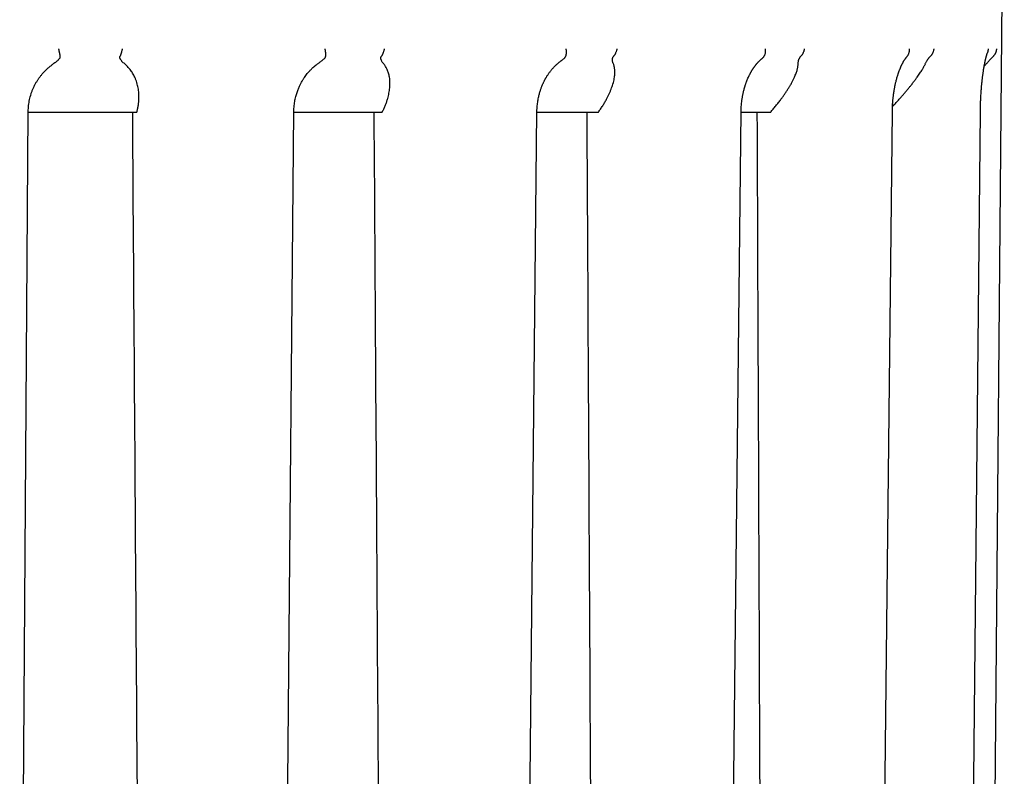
# Model space of a CAD drawing. Header units: millimetres. Extents: x 8 to 399, y 12 to 198.
# Tile 14 of 51: x 214 to 232, y 32 to 45. Entities that reach past the tile are written whole.
import ezdxf

# ---------------------------------------------------------------- set-up
doc = ezdxf.new("R2010")
doc.units = ezdxf.units.MM

msp = doc.modelspace()

# ---------------------------------------------------------------- linework, layer by layer
at = {"color": 7, "linetype": 'Continuous', "lineweight": 30}
for p, q in [((231.563, 21.709), (231.813, 50.249)), ((230.065, 44.744), (230.064, 44.742)), ((214.147, 21.71), (214.301, 43.759)), ((214.301, 43.749), (216.251, 43.749)), ((216.251, 43.749), (216.253, 43.759)), ((219.065, 43.749), (220.653, 43.749)), ((220.653, 43.749), (220.658, 43.759)), ((223.428, 43.759), (223.428, 43.759)), ((223.428, 43.749), (224.531, 43.749)), ((224.531, 43.749), (224.538, 43.759)), ((227.09, 43.749), (227.621, 43.749)), ((227.621, 43.749), (227.63, 43.759)), ((229.804, 43.758), (229.804, 43.758))]:
    msp.add_line(p, q, dxfattribs=at)
at = {"color": 7, "linetype": 'Continuous', "lineweight": 30, "flags": 128}
for points in [[(218.869, 21.709), (218.964, 32.39), (219.065, 43.759)], [(223.202, 21.709), (223.312, 32.389), (223.428, 43.759)], [(226.852, 21.709), (226.967, 32.389), (227.09, 43.758)], [(229.568, 21.709), (229.682, 32.389), (229.804, 43.758)], [(231.165, 21.709), (231.271, 32.389), (231.383, 43.759)]]:
    msp.add_lwpolyline(points, dxfattribs=at)
at = {"color": 7, "linetype": 'Continuous', "lineweight": 30}
for centre, major_axis, ratio, start_param, end_param in [((212.963, -149.739), (-16.904, 2506.65), 0.001807, 4.781007, 4.789644), ((212.963, -151.384), (-15.156, 2506.65), 0.003491, 4.781655, 4.790293), ((212.963, -152.796), (-12.375, 2506.65), 0.004936, 4.782217, 4.790855), ((212.963, -153.88), (-8.75, 2506.65), 0.006046, 4.782654, 4.791292)]:
    msp.add_ellipse(centre, major_axis=major_axis, ratio=ratio, start_param=start_param, end_param=end_param, dxfattribs=at)
for points, knots in [([(214.844, 44.884), (214.845, 44.882), (214.845, 44.879), (214.846, 44.874), (214.848, 44.867), (214.849, 44.859), (214.851, 44.849), (214.854, 44.837), (214.856, 44.824), (214.86, 44.808), (214.863, 44.79), (214.866, 44.772), (214.868, 44.757), (214.87, 44.748), (214.87, 44.744)], [0, 0, 0, 0, 0.023924, 0.05826, 0.103009, 0.15817, 0.223742, 0.299725, 0.386116, 0.482914, 0.632748, 0.768856, 0.891262, 1, 1, 1, 1]), ([(215.987, 44.884), (215.987, 44.882), (215.986, 44.879), (215.985, 44.874), (215.984, 44.867), (215.981, 44.857), (215.978, 44.845), (215.974, 44.828), (215.97, 44.814), (215.966, 44.803), (215.964, 44.796), (215.962, 44.79), (215.96, 44.783), (215.958, 44.777), (215.955, 44.768), (215.951, 44.757), (215.948, 44.748), (215.946, 44.744)], [0, 0, 0, 0, 0.023902, 0.058221, 0.102958, 0.158112, 0.247845, 0.356086, 0.48283, 0.534327, 0.584294, 0.632733, 0.679644, 0.725028, 0.768887, 0.891279, 1, 1, 1, 1]), ([(219.622, 44.884), (219.623, 44.882), (219.623, 44.879), (219.624, 44.874), (219.625, 44.867), (219.627, 44.859), (219.628, 44.849), (219.63, 44.837), (219.631, 44.824), (219.633, 44.808), (219.634, 44.79), (219.634, 44.772), (219.633, 44.757), (219.632, 44.748), (219.631, 44.744)], [0, 0, 0, 0, 0.023924, 0.05826, 0.103009, 0.15817, 0.223742, 0.299725, 0.386116, 0.482914, 0.632748, 0.768856, 0.891262, 1, 1, 1, 1]), ([(220.687, 44.884), (220.687, 44.882), (220.686, 44.879), (220.685, 44.874), (220.684, 44.867), (220.681, 44.857), (220.678, 44.845), (220.673, 44.828), (220.668, 44.814), (220.664, 44.803), (220.661, 44.796), (220.658, 44.79), (220.655, 44.783), (220.652, 44.777), (220.648, 44.768), (220.642, 44.757), (220.637, 44.748), (220.634, 44.744)], [0, 0, 0, 0, 0.023902, 0.058221, 0.102958, 0.158112, 0.247844, 0.356086, 0.48283, 0.534327, 0.584294, 0.632733, 0.679644, 0.725028, 0.768887, 0.891279, 1, 1, 1, 1]), ([(223.947, 44.884), (223.947, 44.882), (223.947, 44.879), (223.948, 44.874), (223.949, 44.867), (223.95, 44.859), (223.951, 44.849), (223.951, 44.837), (223.952, 44.824), (223.951, 44.808), (223.95, 44.79), (223.947, 44.772), (223.943, 44.757), (223.94, 44.748), (223.938, 44.744)], [0, 0, 0, 0, 0.023924, 0.05826, 0.103009, 0.15817, 0.223742, 0.299725, 0.386116, 0.482914, 0.632748, 0.768856, 0.891262, 1, 1, 1, 1]), ([(224.861, 44.884), (224.861, 44.882), (224.86, 44.879), (224.859, 44.874), (224.858, 44.867), (224.856, 44.857), (224.852, 44.845), (224.847, 44.828), (224.841, 44.814), (224.836, 44.803), (224.833, 44.796), (224.829, 44.79), (224.826, 44.783), (224.822, 44.777), (224.817, 44.768), (224.809, 44.757), (224.802, 44.748), (224.799, 44.744)], [0, 0, 0, 0, 0.023902, 0.058221, 0.102958, 0.158112, 0.247844, 0.356086, 0.48283, 0.534327, 0.584294, 0.632733, 0.679644, 0.725028, 0.768887, 0.891279, 1, 1, 1, 1]), ([(227.522, 44.884), (227.522, 44.882), (227.523, 44.879), (227.523, 44.874), (227.524, 44.867), (227.524, 44.859), (227.524, 44.849), (227.524, 44.837), (227.523, 44.824), (227.521, 44.808), (227.517, 44.79), (227.511, 44.772), (227.505, 44.757), (227.499, 44.748), (227.497, 44.744)], [0, 0, 0, 0, 0.023924, 0.05826, 0.103009, 0.15817, 0.223742, 0.299725, 0.386116, 0.482914, 0.632748, 0.768856, 0.891262, 1, 1, 1, 1]), ([(228.224, 44.884), (228.224, 44.882), (228.223, 44.879), (228.223, 44.874), (228.221, 44.867), (228.219, 44.857), (228.216, 44.845), (228.21, 44.828), (228.204, 44.814), (228.199, 44.803), (228.196, 44.796), (228.192, 44.79), (228.188, 44.783), (228.184, 44.777), (228.178, 44.768), (228.169, 44.757), (228.161, 44.748), (228.158, 44.744)], [0, 0, 0, 0, 0.023902, 0.058221, 0.102958, 0.158112, 0.247844, 0.356086, 0.48283, 0.534327, 0.584294, 0.632733, 0.679644, 0.725028, 0.768887, 0.891279, 1, 1, 1, 1]), ([(230.106, 44.884), (230.106, 44.882), (230.106, 44.879), (230.106, 44.874), (230.106, 44.867), (230.106, 44.859), (230.106, 44.849), (230.105, 44.837), (230.102, 44.824), (230.099, 44.808), (230.093, 44.79), (230.084, 44.772), (230.075, 44.757), (230.069, 44.748), (230.065, 44.744)], [0, 0, 0, 0, 0.023924, 0.05826, 0.103009, 0.15817, 0.223742, 0.299725, 0.386116, 0.482914, 0.632748, 0.768856, 0.891262, 1, 1, 1, 1]), ([(230.547, 44.884), (230.547, 44.882), (230.546, 44.879), (230.546, 44.874), (230.545, 44.867), (230.543, 44.857), (230.54, 44.845), (230.535, 44.828), (230.529, 44.814), (230.524, 44.803), (230.52, 44.796), (230.517, 44.79), (230.513, 44.783), (230.509, 44.777), (230.502, 44.768), (230.493, 44.757), (230.485, 44.748), (230.481, 44.744)], [0, 0, 0, 0, 0.023902, 0.058221, 0.102958, 0.158112, 0.247845, 0.356086, 0.48283, 0.534327, 0.584294, 0.632733, 0.679644, 0.725028, 0.768887, 0.891279, 1, 1, 1, 1]), ([(231.521, 44.884), (231.521, 44.882), (231.521, 44.879), (231.521, 44.874), (231.521, 44.867), (231.52, 44.859), (231.519, 44.849), (231.517, 44.837), (231.514, 44.825), (231.511, 44.817), (231.51, 44.813)], [0, 0, 0, 0, 0.051136, 0.124529, 0.220177, 0.338082, 0.47824, 0.640649, 0.825306, 1, 1, 1, 1]), ([(231.671, 44.884), (231.671, 44.882), (231.671, 44.879), (231.671, 44.874), (231.67, 44.867), (231.669, 44.857), (231.666, 44.845), (231.662, 44.828), (231.657, 44.814), (231.652, 44.803), (231.649, 44.796), (231.645, 44.79), (231.641, 44.783), (231.637, 44.777), (231.631, 44.768), (231.622, 44.757), (231.614, 44.748), (231.61, 44.744)], [0, 0, 0, 0, 0.023902, 0.058221, 0.102958, 0.158112, 0.247845, 0.356086, 0.48283, 0.534327, 0.584294, 0.632733, 0.679644, 0.725028, 0.768887, 0.891279, 1, 1, 1, 1]), ([(214.87, 44.744), (214.87, 44.74), (214.871, 44.733), (214.867, 44.723), (214.863, 44.714), (214.856, 44.704), (214.847, 44.693), (214.835, 44.681), (214.821, 44.667), (214.801, 44.65), (214.776, 44.631), (214.758, 44.618), (214.75, 44.612)], [0, 0, 0, 0, 0.068433, 0.139775, 0.192415, 0.245501, 0.353709, 0.433538, 0.513387, 0.674271, 0.837018, 1, 1, 1, 1]), ([(216.031, 44.612), (216.023, 44.62), (216.006, 44.635), (215.986, 44.655), (215.972, 44.671), (215.962, 44.684), (215.953, 44.698), (215.947, 44.71), (215.944, 44.722), (215.943, 44.733), (215.945, 44.74), (215.946, 44.744)], [0, 0, 0, 0, 0.197127, 0.394632, 0.493327, 0.591995, 0.69262, 0.793095, 0.860792, 0.929793, 1, 1, 1, 1]), ([(219.631, 44.744), (219.631, 44.74), (219.629, 44.733), (219.623, 44.723), (219.617, 44.714), (219.608, 44.704), (219.596, 44.693), (219.582, 44.681), (219.565, 44.667), (219.545, 44.653), (219.53, 44.642), (219.524, 44.638)], [0, 0, 0, 0, 0.088151, 0.180047, 0.247855, 0.316236, 0.455622, 0.558452, 0.661307, 0.868546, 1, 1, 1, 1]), ([(220.678, 44.612), (220.672, 44.62), (220.661, 44.635), (220.648, 44.655), (220.638, 44.671), (220.633, 44.684), (220.628, 44.698), (220.626, 44.71), (220.626, 44.722), (220.628, 44.733), (220.632, 44.74), (220.634, 44.744)], [0, 0, 0, 0, 0.197127, 0.394632, 0.493327, 0.591995, 0.69262, 0.793095, 0.860792, 0.929793, 1, 1, 1, 1]), ([(223.938, 44.744), (223.936, 44.74), (223.933, 44.733), (223.925, 44.723), (223.917, 44.714), (223.907, 44.704), (223.893, 44.692), (223.878, 44.681), (223.868, 44.673), (223.863, 44.67), (223.862, 44.669)], [0, 0, 0, 0, 0.131387, 0.268357, 0.369424, 0.471344, 0.679097, 0.832363, 0.985667, 1, 1, 1, 1]), ([(224.799, 44.612), (224.796, 44.62), (224.791, 44.635), (224.785, 44.655), (224.782, 44.671), (224.781, 44.684), (224.781, 44.698), (224.783, 44.71), (224.786, 44.722), (224.791, 44.733), (224.797, 44.74), (224.799, 44.744)], [0, 0, 0, 0, 0.197127, 0.394632, 0.493327, 0.591995, 0.69262, 0.793095, 0.860792, 0.929793, 1, 1, 1, 1]), ([(227.09, 43.758), (227.091, 43.774), (227.091, 43.805), (227.094, 43.849), (227.097, 43.89), (227.101, 43.929), (227.105, 43.965), (227.11, 43.997), (227.115, 44.027), (227.12, 44.054), (227.125, 44.079), (227.13, 44.102), (227.135, 44.123), (227.14, 44.141), (227.144, 44.156), (227.146, 44.167), (227.149, 44.176), (227.151, 44.183), (227.153, 44.189), (227.155, 44.195), (227.157, 44.202), (227.159, 44.211), (227.163, 44.223), (227.168, 44.238), (227.173, 44.254), (227.179, 44.272), (227.188, 44.296), (227.199, 44.324), (227.213, 44.357), (227.227, 44.388), (227.238, 44.412), (227.247, 44.43), (227.254, 44.442), (227.261, 44.454), (227.267, 44.466), (227.274, 44.477), (227.279, 44.486), (227.284, 44.494), (227.288, 44.501), (227.292, 44.507), (227.296, 44.514), (227.301, 44.522), (227.308, 44.532), (227.315, 44.542), (227.322, 44.552), (227.328, 44.561), (227.334, 44.569), (227.34, 44.577), (227.346, 44.585), (227.353, 44.595), (227.361, 44.604), (227.369, 44.613), (227.375, 44.621), (227.38, 44.627), (227.385, 44.632), (227.391, 44.638), (227.396, 44.644), (227.403, 44.651), (227.409, 44.658), (227.416, 44.664), (227.422, 44.671), (227.43, 44.678), (227.438, 44.685), (227.446, 44.693), (227.452, 44.698), (227.455, 44.701), (227.456, 44.701)], [0, 0, 0, 0, 0.039537, 0.076823, 0.111862, 0.144657, 0.175209, 0.203033, 0.228695, 0.252196, 0.273539, 0.295172, 0.314022, 0.33009, 0.343378, 0.352924, 0.360546, 0.367274, 0.373194, 0.378306, 0.384104, 0.39209, 0.403398, 0.417346, 0.433901, 0.451118, 0.467834, 0.50334, 0.536366, 0.56755, 0.599825, 0.61339, 0.627198, 0.641249, 0.655421, 0.66828, 0.679225, 0.688503, 0.696114, 0.702842, 0.711235, 0.721351, 0.733193, 0.746717, 0.760776, 0.771834, 0.782906, 0.793994, 0.805503, 0.818666, 0.834288, 0.847447, 0.858218, 0.867765, 0.876489, 0.885036, 0.894865, 0.90655, 0.918478, 0.929527, 0.939895, 0.953812, 0.968742, 0.982973, 0.996182, 1, 1, 1, 1]), ([(227.497, 44.744), (227.495, 44.74), (227.49, 44.733), (227.48, 44.723), (227.471, 44.714), (227.463, 44.707), (227.458, 44.703), (227.456, 44.701)], [0, 0, 0, 0, 0.242097, 0.494481, 0.680707, 0.868507, 1, 1, 1, 1]), ([(228.114, 44.612), (228.114, 44.62), (228.115, 44.635), (228.117, 44.655), (228.121, 44.671), (228.124, 44.684), (228.128, 44.698), (228.134, 44.71), (228.141, 44.722), (228.148, 44.733), (228.154, 44.74), (228.158, 44.744)], [0, 0, 0, 0, 0.197127, 0.394632, 0.493327, 0.591995, 0.69262, 0.793095, 0.860792, 0.929793, 1, 1, 1, 1]), ([(229.804, 43.758), (229.804, 43.773), (229.805, 43.8), (229.806, 43.839), (229.808, 43.876), (229.81, 43.911), (229.812, 43.942), (229.815, 43.971), (229.818, 43.997), (229.82, 44.02), (229.823, 44.041), (229.825, 44.06), (229.827, 44.076), (229.829, 44.091), (229.831, 44.105), (229.834, 44.119), (229.836, 44.134), (229.839, 44.152), (229.843, 44.175), (229.848, 44.202), (229.853, 44.229), (229.859, 44.257), (229.866, 44.285), (229.873, 44.315), (229.882, 44.347), (229.891, 44.379), (229.899, 44.406), (229.906, 44.427), (229.91, 44.441), (229.915, 44.454), (229.918, 44.465), (229.922, 44.474), (229.926, 44.485), (229.931, 44.499), (229.938, 44.515), (229.944, 44.531), (229.95, 44.546), (229.956, 44.559), (229.961, 44.571), (229.966, 44.581), (229.971, 44.592), (229.976, 44.602), (229.982, 44.615), (229.989, 44.628), (229.996, 44.641), (230.003, 44.654), (230.011, 44.667), (230.018, 44.679), (230.025, 44.69), (230.032, 44.699), (230.038, 44.708), (230.044, 44.717), (230.05, 44.724), (230.055, 44.731), (230.059, 44.736), (230.062, 44.74), (230.064, 44.742), (230.064, 44.742)], [0, 0, 0, 0, 0.0332938, 0.0645726, 0.0938393, 0.1210957, 0.146343, 0.1691844, 0.1900891, 0.2090577, 0.226091, 0.2414778, 0.2548511, 0.2665654, 0.2782682, 0.2901672, 0.302262, 0.3145522, 0.3369342, 0.3599335, 0.383548, 0.4078216, 0.4336664, 0.4609215, 0.4900259, 0.5209749, 0.5537834, 0.5696071, 0.5840306, 0.5969423, 0.6083424, 0.6182312, 0.6273713, 0.6437064, 0.6624659, 0.6824446, 0.698327, 0.7143711, 0.728826, 0.741454, 0.7536968, 0.7677772, 0.7831806, 0.8021116, 0.8203768, 0.8389979, 0.8587124, 0.8791692, 0.8970745, 0.9129685, 0.9282734, 0.9448212, 0.9637412, 0.9736737, 0.9852114, 0.9985266, 1, 1, 1, 1]), ([(230.395, 44.612), (230.399, 44.62), (230.406, 44.635), (230.417, 44.655), (230.426, 44.671), (230.434, 44.684), (230.442, 44.698), (230.451, 44.71), (230.461, 44.722), (230.47, 44.733), (230.477, 44.74), (230.481, 44.744)], [0, 0, 0, 0, 0.197127, 0.3946319, 0.4933265, 0.5919953, 0.6926205, 0.7930954, 0.860792, 0.9297928, 1, 1, 1, 1]), ([(231.383, 43.759), (231.383, 43.775), (231.384, 43.807), (231.385, 43.854), (231.386, 43.899), (231.388, 43.941), (231.39, 43.981), (231.392, 44.019), (231.394, 44.055), (231.396, 44.091), (231.398, 44.126), (231.401, 44.158), (231.403, 44.186), (231.405, 44.212), (231.407, 44.234), (231.409, 44.252), (231.41, 44.266), (231.412, 44.28), (231.413, 44.292), (231.414, 44.305), (231.416, 44.32), (231.418, 44.335), (231.42, 44.354), (231.422, 44.375), (231.425, 44.399), (231.429, 44.424), (231.432, 44.451), (231.437, 44.481), (231.442, 44.512), (231.447, 44.543), (231.452, 44.571), (231.456, 44.596), (231.46, 44.615), (231.463, 44.629), (231.465, 44.638), (231.466, 44.646), (231.468, 44.654), (231.469, 44.66), (231.47, 44.665), (231.471, 44.669), (231.472, 44.673), (231.473, 44.678), (231.475, 44.684), (231.476, 44.691), (231.478, 44.699), (231.48, 44.707), (231.482, 44.714), (231.483, 44.721), (231.485, 44.728), (231.487, 44.735), (231.489, 44.742), (231.491, 44.749), (231.493, 44.757), (231.495, 44.765), (231.498, 44.774), (231.5, 44.782), (231.503, 44.791), (231.506, 44.801), (231.508, 44.808), (231.51, 44.812), (231.51, 44.813)], [0, 0, 0, 0, 0.036561, 0.071495, 0.104805, 0.136493, 0.166561, 0.195008, 0.221835, 0.251087, 0.278133, 0.302976, 0.325615, 0.346052, 0.364287, 0.377903, 0.389967, 0.400478, 0.410435, 0.421471, 0.433606, 0.44684, 0.461172, 0.480745, 0.502048, 0.525083, 0.549861, 0.57632, 0.60942, 0.640525, 0.669632, 0.69674, 0.721848, 0.733426, 0.744055, 0.753551, 0.761914, 0.769144, 0.775241, 0.780206, 0.785094, 0.790681, 0.798132, 0.807445, 0.81839, 0.828924, 0.838559, 0.847297, 0.857849, 0.867177, 0.876938, 0.887277, 0.899706, 0.912756, 0.926413, 0.940675, 0.95633, 0.974355, 0.994741, 1, 1, 1, 1]), ([(231.489, 44.612), (231.496, 44.62), (231.509, 44.635), (231.526, 44.655), (231.541, 44.671), (231.553, 44.684), (231.565, 44.698), (231.577, 44.71), (231.588, 44.722), (231.599, 44.733), (231.606, 44.74), (231.61, 44.744)], [0, 0, 0, 0, 0.197127, 0.3946319, 0.4933265, 0.5919953, 0.6926205, 0.7930954, 0.860792, 0.9297928, 1, 1, 1, 1]), ([(214.301, 43.759), (214.301, 43.777), (214.302, 43.814), (214.307, 43.868), (214.314, 43.921), (214.324, 43.973), (214.337, 44.024), (214.351, 44.074), (214.369, 44.123), (214.388, 44.171), (214.409, 44.217), (214.433, 44.261), (214.458, 44.304), (214.485, 44.346), (214.513, 44.385), (214.543, 44.423), (214.577, 44.462), (214.616, 44.502), (214.659, 44.542), (214.703, 44.579), (214.734, 44.601), (214.749, 44.612)], [0, 0, 0, 0, 0.054535, 0.108587, 0.162157, 0.215246, 0.267854, 0.319983, 0.371634, 0.422807, 0.473504, 0.523724, 0.573471, 0.622743, 0.671543, 0.719872, 0.76773, 0.826891, 0.885321, 0.943023, 1, 1, 1, 1]), ([(216.253, 43.759), (216.258, 43.779), (216.267, 43.818), (216.277, 43.876), (216.283, 43.934), (216.286, 43.989), (216.287, 44.04), (216.284, 44.088), (216.28, 44.135), (216.273, 44.182), (216.262, 44.229), (216.249, 44.277), (216.232, 44.326), (216.214, 44.37), (216.194, 44.409), (216.174, 44.445), (216.152, 44.479), (216.129, 44.51), (216.106, 44.539), (216.083, 44.564), (216.058, 44.589), (216.041, 44.604), (216.032, 44.612)], [0, 0, 0, 0, 0.063602, 0.127256, 0.190906, 0.254504, 0.306882, 0.359314, 0.411759, 0.464181, 0.516549, 0.573171, 0.629821, 0.686436, 0.729883, 0.773369, 0.816848, 0.860287, 0.8951, 0.929913, 0.964957, 1, 1, 1, 1]), ([(219.065, 43.759), (219.066, 43.777), (219.067, 43.812), (219.071, 43.864), (219.078, 43.914), (219.086, 43.96), (219.095, 44.004), (219.106, 44.045), (219.117, 44.083), (219.129, 44.119), (219.141, 44.152), (219.154, 44.183), (219.166, 44.212), (219.179, 44.238), (219.191, 44.262), (219.207, 44.291), (219.227, 44.326), (219.253, 44.366), (219.28, 44.404), (219.308, 44.439), (219.332, 44.468), (219.353, 44.49), (219.368, 44.506), (219.382, 44.521), (219.396, 44.534), (219.407, 44.545), (219.417, 44.554), (219.425, 44.561), (219.431, 44.566), (219.436, 44.57), (219.438, 44.572), (219.441, 44.574), (219.443, 44.577), (219.447, 44.58), (219.452, 44.584), (219.46, 44.591), (219.471, 44.6), (219.485, 44.61), (219.5, 44.621), (219.516, 44.632), (219.526, 44.639), (219.53, 44.642)], [0, 0, 0, 0, 0.051367, 0.10056, 0.147585, 0.192446, 0.235144, 0.274975, 0.312722, 0.348385, 0.381966, 0.414023, 0.443927, 0.471682, 0.497291, 0.520911, 0.56749, 0.615788, 0.658146, 0.701767, 0.746649, 0.768245, 0.790119, 0.811062, 0.829515, 0.845471, 0.858278, 0.868844, 0.87717, 0.881944, 0.88553, 0.887948, 0.89143, 0.895975, 0.901584, 0.912768, 0.926673, 0.943298, 0.962641, 0.9847, 1, 1, 1, 1]), ([(220.658, 43.759), (220.667, 43.779), (220.686, 43.818), (220.71, 43.876), (220.732, 43.934), (220.749, 43.989), (220.763, 44.04), (220.773, 44.088), (220.781, 44.135), (220.787, 44.182), (220.79, 44.229), (220.791, 44.277), (220.788, 44.326), (220.783, 44.37), (220.775, 44.409), (220.766, 44.445), (220.754, 44.479), (220.741, 44.51), (220.727, 44.539), (220.713, 44.564), (220.697, 44.589), (220.685, 44.604), (220.679, 44.612)], [0, 0, 0, 0, 0.063602, 0.127256, 0.190906, 0.254504, 0.306882, 0.359314, 0.411759, 0.464181, 0.516549, 0.573171, 0.629821, 0.686436, 0.729883, 0.773369, 0.816848, 0.860287, 0.8951, 0.929913, 0.964957, 1, 1, 1, 1]), ([(223.428, 43.759), (223.428, 43.776), (223.429, 43.809), (223.432, 43.858), (223.437, 43.904), (223.444, 43.947), (223.451, 43.988), (223.459, 44.025), (223.467, 44.06), (223.476, 44.093), (223.484, 44.122), (223.493, 44.149), (223.501, 44.173), (223.509, 44.195), (223.517, 44.214), (223.523, 44.231), (223.53, 44.246), (223.536, 44.26), (223.543, 44.275), (223.55, 44.29), (223.558, 44.305), (223.565, 44.32), (223.573, 44.335), (223.581, 44.349), (223.589, 44.363), (223.598, 44.378), (223.608, 44.395), (223.62, 44.414), (223.634, 44.434), (223.648, 44.454), (223.662, 44.473), (223.675, 44.49), (223.689, 44.507), (223.702, 44.523), (223.716, 44.538), (223.729, 44.552), (223.74, 44.564), (223.75, 44.574), (223.758, 44.582), (223.766, 44.59), (223.775, 44.598), (223.787, 44.609), (223.8, 44.62), (223.814, 44.632), (223.828, 44.643), (223.843, 44.655), (223.854, 44.664), (223.861, 44.668), (223.863, 44.669)], [0, 0, 0, 0, 0.045873, 0.089508, 0.130909, 0.170078, 0.207015, 0.241723, 0.2742, 0.30445, 0.332472, 0.358268, 0.381841, 0.403191, 0.421599, 0.437961, 0.452386, 0.466815, 0.481981, 0.497887, 0.514538, 0.530457, 0.547005, 0.56313, 0.577846, 0.593972, 0.612387, 0.635087, 0.659671, 0.683591, 0.706669, 0.728904, 0.750295, 0.770842, 0.792453, 0.812084, 0.829152, 0.84366, 0.855609, 0.864965, 0.878035, 0.89522, 0.913705, 0.933131, 0.952906, 0.972577, 0.994095, 1, 1, 1, 1]), ([(224.538, 43.759), (224.552, 43.779), (224.579, 43.818), (224.616, 43.876), (224.651, 43.934), (224.681, 43.989), (224.707, 44.04), (224.73, 44.088), (224.75, 44.135), (224.768, 44.182), (224.785, 44.229), (224.799, 44.277), (224.811, 44.326), (224.818, 44.37), (224.823, 44.409), (224.825, 44.445), (224.826, 44.479), (224.824, 44.51), (224.82, 44.539), (224.815, 44.564), (224.808, 44.589), (224.803, 44.604), (224.8, 44.612)], [0, 0, 0, 0, 0.063602, 0.127256, 0.190906, 0.254504, 0.306882, 0.359314, 0.411759, 0.464181, 0.516549, 0.573171, 0.629821, 0.686436, 0.729883, 0.773369, 0.816848, 0.860287, 0.8951, 0.929913, 0.964957, 1, 1, 1, 1]), ([(227.63, 43.759), (227.647, 43.779), (227.68, 43.818), (227.727, 43.876), (227.773, 43.934), (227.814, 43.989), (227.851, 44.04), (227.884, 44.088), (227.915, 44.135), (227.945, 44.182), (227.973, 44.229), (228, 44.277), (228.026, 44.326), (228.046, 44.37), (228.063, 44.409), (228.077, 44.445), (228.089, 44.479), (228.098, 44.51), (228.104, 44.539), (228.109, 44.564), (228.113, 44.589), (228.113, 44.604), (228.114, 44.612)], [0, 0, 0, 0, 0.063602, 0.127256, 0.190906, 0.254504, 0.306882, 0.359314, 0.411759, 0.464181, 0.516549, 0.573171, 0.629821, 0.686436, 0.729883, 0.773369, 0.816848, 0.860287, 0.8951, 0.929913, 0.964957, 1, 1, 1, 1]), ([(229.806, 43.848), (229.815, 43.857), (229.842, 43.886), (229.886, 43.934), (229.936, 43.989), (229.981, 44.04), (230.022, 44.088), (230.062, 44.135), (230.101, 44.182), (230.139, 44.229), (230.177, 44.277), (230.214, 44.326), (230.246, 44.37), (230.274, 44.409), (230.298, 44.445), (230.321, 44.479), (230.34, 44.51), (230.357, 44.539), (230.371, 44.564), (230.384, 44.589), (230.392, 44.604), (230.396, 44.612)], [0, 0, 0, 0, 0.033553, 0.104037, 0.174463, 0.232465, 0.290527, 0.348602, 0.406652, 0.464642, 0.527344, 0.590076, 0.652769, 0.700882, 0.749037, 0.797184, 0.845286, 0.883838, 0.922388, 0.961195, 1, 1, 1, 1]), ([(231.451, 44.569), (231.457, 44.576), (231.47, 44.59), (231.483, 44.604), (231.489, 44.612)], [0, 0, 0, 0, 0.440344, 1, 1, 1, 1])]:
    msp.add_open_spline(points, degree=3, knots=knots, dxfattribs=at)

doc.saveas('drawing.dxf')
